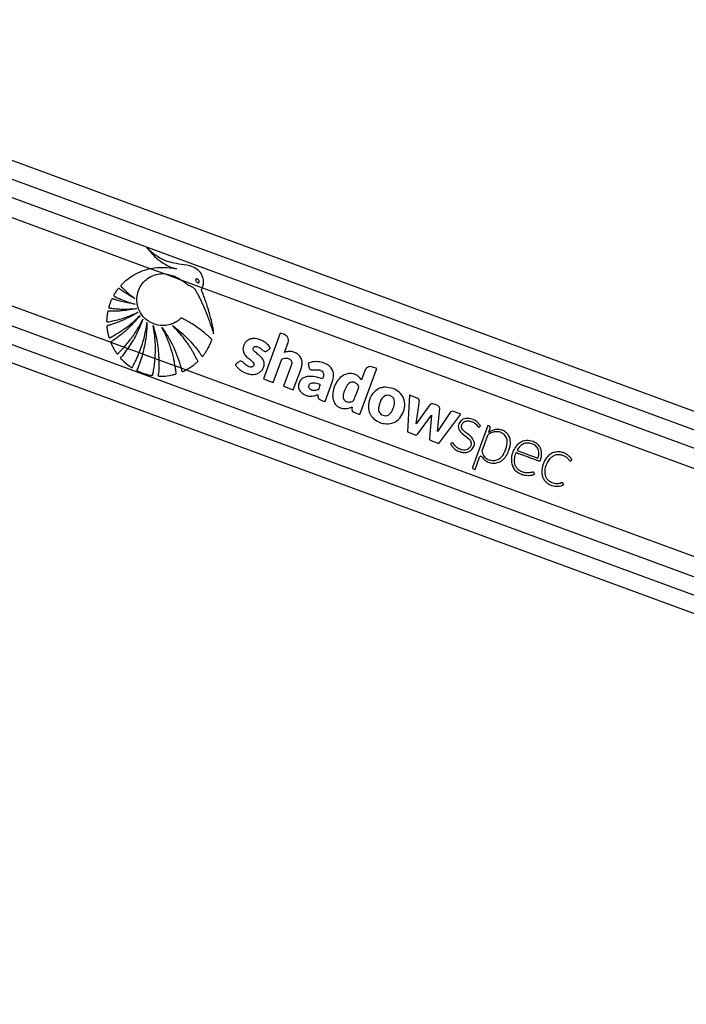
# Model space of a CAD drawing. Header units: millimetres. Extents: x 2436 to 18395, y 146 to 15846.
# Tile 14 of 45: x 3675 to 4068, y 6659 to 7240. Entities that reach past the tile are written whole.
import ezdxf

# ---------------------------------------------------------------- set-up
doc = ezdxf.new("R2010")
doc.units = ezdxf.units.MM
doc.header["$LTSCALE"] = 2

msp = doc.modelspace()

# ---------------------------------------------------------------- linework, layer by layer
at = {"color": 7, "linetype": 'Continuous', "lineweight": 25}
for p, q in [((4899.9, 6704.87), (3444.06, 7240.25)), ((3412.07, 7132.68), (4699.41, 6659.27)), ((3752.12, 7093.31), (3760.03, 7090.4)), ((3760.03, 7090.4), (3769.88, 7086.78)), ((3769.88, 7086.78), (3782.57, 7082.11)), ((3782.57, 7082.11), (4592.57, 6784.24)), ((3828.49, 7055.32), (3818.53, 7028.26)), ((3830.97, 7054.41), (3828.49, 7055.32)), ((3728.5, 7049.97), (3736.39, 7047.07)), ((3830.88, 7043.87), (3833.08, 7049.85)), ((3736.39, 7047.07), (3738.53, 7046.28)), ((3738.53, 7046.28), (3745.34, 7043.78)), ((3745.34, 7043.78), (3747.27, 7043.07)), ((3747.27, 7043.07), (3754.66, 7040.35)), ((3754.66, 7040.35), (3756.9, 7039.53)), ((3756.9, 7039.53), (3766.45, 7036.01)), ((3766.45, 7036.01), (3769.95, 7034.73)), ((3824.35, 7026.12), (3829.45, 7040)), ((3834.9, 7036.27), (3830.35, 7023.91)), ((3844.9, 7037.58), (3845.28, 7035.37)), ((3769.95, 7034.73), (3772.91, 7033.64)), ((3772.91, 7033.64), (4575.83, 6738.37)), ((3836.17, 7021.77), (3840.72, 7034.14)), ((3875.45, 7007.32), (3885.41, 7034.39)), ((3878.37, 7033.21), (3876.34, 7027.7)), ((3885.41, 7034.39), (3882.91, 7035.31)), ((3818.53, 7028.26), (3824.35, 7026.12)), ((3854.87, 7014.89), (3859.34, 7027.05)), ((3830.35, 7023.91), (3836.17, 7021.77)), ((3904.61, 7018.69), (3903.5, 6997.01)), ((3909.27, 7016.98), (3904.61, 7018.69)), ((3908.63, 7001.86), (3910.51, 7015.37)), ((3916.69, 7012.96), (3908.63, 7001.86)), ((3921.41, 7012.53), (3918.63, 7013.55)), ((3870.88, 7011.8), (3870.78, 7010.15)), ((3871.85, 7008.65), (3875.45, 7007.32)), ((3909.6, 6995.88), (3917.59, 7006.89)), ((3917.59, 7006.89), (3916.5, 6993.34)), ((3921.28, 6997.16), (3922.51, 7010.8)), ((3928.66, 7008.45), (3921.28, 6997.16)), ((3921.92, 6990.24), (3934.98, 7007.52)), ((3934.98, 7007.52), (3930.65, 7009.11)), ((3950.95, 7000.77), (3941.87, 6976.08)), ((3951.8, 7000.46), (3950.95, 7000.77)), ((3903.5, 6997.01), (3908, 6995.35)), ((3951.44, 6996.76), (3951.46, 6996.78)), ((3951.46, 6996.78), (3952.36, 6999.25)), ((3917.2, 6991.97), (3921.92, 6990.24)), ((3950.77, 6994.92), (3947.35, 6985.62)), ((3968.13, 6985.98), (3980.49, 6981.43)), ((3943.39, 6974.84), (3946.06, 6982.1)), ((3942.25, 6975.27), (3943.39, 6974.84))]:
    msp.add_line(p, q, dxfattribs=at)
at = {"color": 8, "linetype": 'Continuous', "lineweight": 25}
for p, q in [((3447.01, 7228.26), (4888.97, 6697.99)), ((3447.35, 7217.27), (4614.52, 6788.06)), ((3447.35, 7205.38), (3752.12, 7093.31)), ((3440.82, 7155.76), (3728.5, 7049.97)), ((3433.95, 7146.4), (4589.99, 6721.27)), ((3425.02, 7138.82), (4714.23, 6664.72))]:
    msp.add_line(p, q, dxfattribs=at)
at = {"color": 7, "linetype": 'Continuous', "lineweight": 25}
for centre, radius, start, end in [((3890.61, 7013.46), 9.95, 97.11548, 100.51669), ((3918.05, 7011.97), 1.69, 69.80946, 144.02447), ((3920.83, 7010.95), 1.68, 354.84557, 69.80946), ((3889.67, 7011.86), 9.27, 205.18188, 209.93656), ((3930.07, 7007.53), 1.68, 69.80946, 146.84423), ((3952.14, 6994.42), 1.45, 121.89735, 159.80946), ((3951.47, 6999.57), 0.948, 339.80946, 69.80946), ((3956.65, 6990.43), 8.08, 62.49023, 68.80439), ((3946.83, 6981.82), 0.821, 33.86502, 159.80946), ((3942.46, 6975.86), 0.632, 159.80946, 249.80946)]:
    msp.add_arc(centre, radius, start, end, dxfattribs=at)
for points, knots in [([(3749.5, 7105.92), (3751.06, 7104.08), (3754.17, 7100.4), (3759.05, 7096.66), (3762.91, 7094.65), (3765.03, 7093.86), (3766.28, 7093.47), (3766.92, 7093.33), (3767.24, 7093.26)], [0, 0, 0, 0, 0.325668, 0.650323, 0.822897, 0.911046, 0.955442, 1, 1, 1, 1]), ([(3782.57, 7082.11), (3782.63, 7082.28), (3782.73, 7082.54), (3782.81, 7082.81), (3782.83, 7082.91), (3782.84, 7082.92), (3782.84, 7082.95), (3782.88, 7083.07), (3783, 7083.54), (3783.26, 7085.02), (3783.14, 7087.54), (3781.93, 7090.49), (3779.64, 7093.02), (3775.67, 7095.09), (3770.23, 7095.79), (3764.55, 7096.74), (3759.41, 7098.38), (3755.53, 7100.75), (3752.2, 7103.28), (3750.4, 7105.03), (3749.5, 7105.92)], [0, 0, 0, 0, 0.01221, 0.018314, 0.018695, 0.018791, 0.019172, 0.020698, 0.026802, 0.051257, 0.120512, 0.189679, 0.258228, 0.342281, 0.479756, 0.617657, 0.723825, 0.834038, 0.916614, 1, 1, 1, 1]), ([(3767.24, 7093.26), (3764.75, 7093.59), (3759.71, 7094.25), (3754.67, 7093.62), (3752.12, 7093.31)], [0, 0, 0, 0, 0.4938, 1, 1, 1, 1]), ([(3752.12, 7093.31), (3750.35, 7092.86), (3746.79, 7091.96), (3742.02, 7089.61), (3738.57, 7087.24), (3736.66, 7085.59), (3735.87, 7084.85), (3735.47, 7084.46), (3735.06, 7084.02), (3734.66, 7083.69), (3734.43, 7083.37), (3734.39, 7083.16), (3734.45, 7082.93), (3734.66, 7082.67), (3734.94, 7082.4), (3735.22, 7082.16), (3735.77, 7081.65), (3736.6, 7080.82), (3738.18, 7079.38), (3740.2, 7077.63), (3741.9, 7076.33), (3742.75, 7075.67)], [0, 0, 0, 0, 0.170073, 0.342458, 0.493965, 0.560669, 0.578149, 0.595632, 0.613121, 0.63394, 0.644245, 0.648933, 0.65374, 0.665826, 0.679587, 0.690335, 0.699835, 0.749875, 0.799914, 0.899957, 1, 1, 1, 1]), ([(3787.97, 7050.86), (3788.03, 7050.99), (3788.12, 7051.17), (3788.14, 7051.44), (3788.06, 7051.62), (3787.84, 7051.87), (3787.33, 7052.31), (3786.47, 7053.14), (3785.13, 7054.32), (3783.02, 7056.11), (3780.12, 7058.33), (3777.05, 7060.41), (3774.55, 7061.9), (3772.99, 7062.81), (3771.66, 7063.46), (3770.83, 7064.1), (3770, 7064.18), (3769.63, 7063.91), (3768.96, 7063.31), (3767.66, 7062.21), (3766.14, 7061.4), (3765.02, 7060.92), (3764.59, 7060.76), (3763.83, 7060.48), (3762.59, 7060.13), (3759.48, 7059.6), (3754.78, 7060.03), (3749.54, 7062.76), (3745.8, 7067.05), (3744.01, 7071.75), (3743.78, 7076.19), (3744.54, 7080.04), (3746.33, 7083.76), (3749.23, 7086.99), (3753.05, 7089.34), (3756.8, 7090.42), (3759.16, 7090.4), (3760.03, 7090.4)], [0, 0, 0, 0, 0.005234, 0.007066, 0.009546, 0.012124, 0.018947, 0.033854, 0.055123, 0.082783, 0.133467, 0.186075, 0.215661, 0.237974, 0.251102, 0.26888, 0.274399, 0.27951, 0.284514, 0.306985, 0.340224, 0.345651, 0.351077, 0.356504, 0.374943, 0.396981, 0.469731, 0.539544, 0.604097, 0.669998, 0.715984, 0.761914, 0.809541, 0.862627, 0.915554, 0.968749, 1, 1, 1, 1]), ([(3760.03, 7090.4), (3762.1, 7090.03), (3765.61, 7089.42), (3768.63, 7087.54), (3769.88, 7086.78)], [0, 0, 0, 0, 0.5888189, 1, 1, 1, 1]), ([(3769.88, 7086.78), (3770.43, 7086.39), (3771.18, 7085.87), (3772.09, 7085.17), (3772.66, 7084.75), (3773.24, 7084.35), (3774.33, 7083.65), (3775.94, 7082.99), (3777.83, 7081.91), (3778.7, 7080.23), (3779.42, 7079.03), (3779.85, 7078.21), (3780.05, 7077.84), (3780.13, 7077.68), (3780.17, 7077.61), (3780.18, 7077.58), (3780.19, 7077.57), (3780.19, 7077.56), (3780.2, 7077.56), (3782.15, 7073.77), (3784.03, 7069.32), (3785.9, 7064.28), (3786.47, 7062.71), (3787.02, 7061.13), (3787.56, 7059.55), (3788.09, 7057.96), (3788.62, 7056.38), (3788.96, 7055.33), (3789.13, 7054.81)], [0, 0, 0, 0, 0.052346, 0.0707685, 0.0890344, 0.1072433, 0.1255178, 0.1890436, 0.2432128, 0.2888753, 0.3325226, 0.35213, 0.3607571, 0.3645529, 0.366223, 0.3669579, 0.3672812, 0.3674235, 0.3674861, 0.3675353, 0.6977348, 0.7410707, 0.784395, 0.8276945, 0.8709548, 0.9141602, 0.9572944, 1, 1, 1, 1]), ([(3778.75, 7087.18), (3778.71, 7087.13), (3778.62, 7087.04), (3778.55, 7086.84), (3778.55, 7086.56), (3778.69, 7086.1), (3779.07, 7085.57), (3779.53, 7085.17), (3779.94, 7085.02), (3780.17, 7084.99), (3780.37, 7085.04), (3780.45, 7085.11), (3780.49, 7085.14)], [0, 0, 0, 0, 0.0544096, 0.1088323, 0.1829811, 0.3048204, 0.5225559, 0.7536131, 0.8287473, 0.9044749, 0.9590271, 1, 1, 1, 1]), ([(3780.49, 7085.14), (3780.54, 7085.18), (3780.62, 7085.27), (3780.69, 7085.47), (3780.7, 7085.75), (3780.55, 7086.2), (3780.18, 7086.74), (3779.72, 7087.13), (3779.32, 7087.3), (3779.08, 7087.32), (3778.88, 7087.28), (3778.79, 7087.21), (3778.75, 7087.18)], [0, 0, 0, 0, 0.0540592, 0.1081372, 0.1814911, 0.3019799, 0.5184656, 0.7488258, 0.8245588, 0.9008777, 0.955237, 1, 1, 1, 1]), ([(3742.75, 7075.67), (3741.9, 7076.14), (3740.2, 7077.07), (3738.08, 7078.38), (3736.39, 7079.5), (3735.3, 7080.25), (3734.52, 7080.82), (3733.94, 7081.22), (3733.57, 7081.57), (3733.26, 7081.68), (3733.14, 7081.69), (3733.02, 7081.65), (3732.76, 7081.45), (3732.41, 7081), (3731.8, 7080.17), (3731.25, 7079.27), (3730.73, 7078.44), (3730.45, 7077.99), (3730.29, 7077.68), (3730.25, 7077.5), (3730.28, 7077.34), (3730.38, 7077.21), (3730.63, 7077.03), (3731.31, 7076.71), (3732.7, 7076), (3735.25, 7074.95), (3738.75, 7073.58), (3741.52, 7072.76), (3742.94, 7072.33)], [0, 0, 0, 0, 0.09576, 0.19152, 0.246759, 0.296659, 0.322491, 0.341821, 0.367138, 0.370982, 0.37465, 0.378607, 0.383429, 0.406829, 0.434289, 0.485454, 0.510376, 0.53143, 0.538666, 0.544529, 0.549036, 0.554037, 0.560031, 0.580165, 0.628108, 0.713988, 0.853414, 1, 1, 1, 1]), ([(3789.13, 7054.81), (3789.15, 7055.51), (3789.17, 7056.48), (3788.9, 7057.8), (3788.7, 7058.86), (3788.38, 7060.38), (3787.96, 7062.23), (3787.29, 7064.88), (3786.36, 7068.24), (3785.2, 7071.97), (3784.02, 7075.44), (3783.11, 7077.92), (3782.52, 7079.48), (3782.23, 7080.14), (3782.11, 7080.44), (3782.08, 7080.59), (3782.03, 7080.69), (3782, 7080.74), (3781.98, 7080.83), (3782.03, 7080.95), (3782.13, 7081.12), (3782.35, 7081.49), (3782.48, 7081.84), (3782.57, 7082.11)], [0, 0, 0, 0, 0.073127, 0.101915, 0.141793, 0.187064, 0.264692, 0.342321, 0.473995, 0.632265, 0.753153, 0.860231, 0.909873, 0.928648, 0.93682, 0.943166, 0.945245, 0.947608, 0.949621, 0.95472, 0.961087, 0.970084, 1, 1, 1, 1]), ([(3742.94, 7072.33), (3741.4, 7072.58), (3738.62, 7073.03), (3735.12, 7073.87), (3732.73, 7074.54), (3731.17, 7075.03), (3730.25, 7075.33), (3729.66, 7075.59), (3729.35, 7075.59), (3729.2, 7075.49), (3729.11, 7075.41), (3728.97, 7075.17), (3728.7, 7074.65), (3728.37, 7073.86), (3728.07, 7072.97), (3727.78, 7072.11), (3727.53, 7071.38), (3727.37, 7070.86), (3727.33, 7070.61), (3727.34, 7070.49), (3727.37, 7070.39), (3727.46, 7070.26), (3727.67, 7070.15), (3727.98, 7070.11), (3728.75, 7070.03), (3729.97, 7069.86), (3731.76, 7069.7), (3733.68, 7069.57), (3737.68, 7069.41), (3741.01, 7069.61), (3743.67, 7069.77)], [0, 0, 0, 0, 0.130262, 0.233617, 0.299768, 0.336789, 0.369447, 0.380584, 0.390293, 0.392933, 0.395825, 0.399941, 0.415813, 0.444971, 0.471103, 0.493456, 0.520924, 0.53476, 0.538753, 0.542051, 0.544892, 0.547529, 0.554863, 0.563496, 0.573591, 0.618893, 0.666575, 0.72277, 0.779183, 1, 1, 1, 1]), ([(3743.67, 7069.77), (3741.93, 7069.43), (3738.81, 7068.83), (3734.74, 7068.42), (3731.89, 7068.25), (3730.04, 7068.2), (3728.86, 7068.21), (3728.02, 7068.2), (3727.46, 7068.24), (3727.08, 7068.26), (3726.9, 7068.21), (3726.82, 7068.17), (3726.73, 7068.09), (3726.66, 7067.94), (3726.61, 7067.64), (3726.53, 7067.21), (3726.41, 7066.49), (3726.26, 7065.28), (3726.11, 7063.91), (3726.05, 7062.81), (3726.07, 7062.31), (3726.12, 7062.12), (3726.23, 7061.99), (3726.4, 7061.91), (3726.62, 7061.91), (3726.87, 7061.95), (3727.07, 7061.99), (3727.2, 7062.02), (3727.25, 7062.03), (3727.27, 7062.04), (3727.28, 7062.04), (3727.29, 7062.04), (3727.29, 7062.04), (3727.29, 7062.04), (3727.29, 7062.04), (3730.16, 7062.57), (3736.09, 7063.99), (3741.69, 7066.38), (3744.6, 7067.63)], [0, 0, 0, 0, 0.124268, 0.224134, 0.287391, 0.32581, 0.354668, 0.370117, 0.385225, 0.394173, 0.396313, 0.398354, 0.400352, 0.404874, 0.409569, 0.422064, 0.435864, 0.460943, 0.507806, 0.532673, 0.538552, 0.542987, 0.546573, 0.550039, 0.555782, 0.562197, 0.56788, 0.570235, 0.571223, 0.571646, 0.57183, 0.571911, 0.571946, 0.571962, 0.571969, 0.571974, 0.777422, 1, 1, 1, 1]), ([(3744.6, 7067.63), (3743.04, 7066.71), (3740.07, 7064.95), (3736.11, 7063.08), (3733.05, 7061.82), (3731.04, 7061.08), (3729.52, 7060.56), (3728.44, 7060.22), (3727.51, 7059.92), (3726.85, 7059.8), (3726.45, 7059.63), (3726.32, 7059.54), (3726.25, 7059.46), (3726.2, 7059.33), (3726.19, 7059.09), (3726.23, 7058.63), (3726.33, 7057.9), (3726.45, 7056.95), (3726.71, 7055.56), (3726.98, 7054.29), (3727.25, 7053.31), (3727.33, 7052.96), (3727.4, 7052.79), (3727.48, 7052.68), (3727.58, 7052.6), (3727.7, 7052.57), (3727.97, 7052.59), (3728.24, 7052.74), (3728.49, 7052.89), (3728.59, 7052.96), (3728.63, 7052.98), (3728.65, 7052.99), (3728.65, 7052.99), (3728.66, 7052.99), (3728.66, 7052.99), (3728.66, 7052.99), (3728.66, 7052.99), (3730.63, 7054.03), (3734.6, 7056.38), (3740.4, 7060.55), (3743.98, 7063.93), (3745.83, 7065.67)], [0, 0, 0, 0, 0.108949, 0.208094, 0.263111, 0.308423, 0.336747, 0.360079, 0.37671, 0.395394, 0.400258, 0.402679, 0.404737, 0.406695, 0.410739, 0.419483, 0.434414, 0.454793, 0.477277, 0.51983, 0.532788, 0.53826, 0.541373, 0.544322, 0.546268, 0.548762, 0.551547, 0.562359, 0.567025, 0.568834, 0.569564, 0.56987, 0.570002, 0.570059, 0.570085, 0.570096, 0.5701, 0.570104, 0.704082, 0.847381, 1, 1, 1, 1]), ([(3745.83, 7065.67), (3743.04, 7062.5), (3739.02, 7057.93), (3733.63, 7053.62), (3731.28, 7051.94), (3730.26, 7051.23), (3729.72, 7050.88), (3729.2, 7050.49), (3728.7, 7050.29), (3728.54, 7050.03), (3728.5, 7049.97)], [0, 0, 0, 0, 0.538402, 0.775481, 0.879894, 0.907254, 0.934619, 0.96199, 0.990558, 1, 1, 1, 1]), ([(3736.39, 7047.07), (3737.68, 7048.58), (3740.46, 7051.86), (3744.21, 7057.37), (3746.35, 7061.52), (3747.43, 7063.61)], [0, 0, 0, 0, 0.298724, 0.645928, 1, 1, 1, 1]), ([(3747.43, 7063.61), (3746.25, 7060.57), (3743.88, 7054.48), (3740.32, 7049.01), (3738.53, 7046.28)], [0, 0, 0, 0, 0.500097, 1, 1, 1, 1]), ([(3745.34, 7043.78), (3746.35, 7046.58), (3748.44, 7052.36), (3749.37, 7058.42), (3749.85, 7061.54)], [0, 0, 0, 0, 0.486054, 1, 1, 1, 1]), ([(3749.85, 7061.54), (3749.73, 7058.42), (3749.48, 7052.18), (3748.01, 7046.1), (3747.27, 7043.07)], [0, 0, 0, 0, 0.500115, 1, 1, 1, 1]), ([(3753.47, 7059.76), (3754.41, 7056.45), (3756.29, 7049.83), (3756.69, 7042.96), (3756.9, 7039.53)], [0, 0, 0, 0, 0.500143, 1, 1, 1, 1]), ([(3754.66, 7040.35), (3754.79, 7043.5), (3755.07, 7050.01), (3754.02, 7056.44), (3753.47, 7059.76)], [0, 0, 0, 0, 0.484372, 1, 1, 1, 1]), ([(3764.9, 7059.77), (3766.37, 7058.65), (3769.31, 7056.41), (3773.15, 7052.86), (3776.07, 7049.76), (3778.19, 7047.25), (3779.55, 7045.53), (3780.65, 7044.03), (3781.43, 7042.97), (3781.94, 7042.14), (3782.21, 7041.75), (3782.38, 7041.65), (3782.5, 7041.62), (3782.68, 7041.65), (3782.85, 7041.78), (3783.04, 7042.01), (3783.34, 7042.45), (3783.78, 7042.99), (3784.53, 7044.06), (3785.58, 7045.72), (3786.88, 7048.1), (3787.61, 7049.94), (3787.97, 7050.86)], [0, 0, 0, 0, 0.152817, 0.305598, 0.431743, 0.504493, 0.577242, 0.613253, 0.658131, 0.685771, 0.69446, 0.697026, 0.701153, 0.704888, 0.711447, 0.718643, 0.72912, 0.755836, 0.775879, 0.836896, 0.918475, 1, 1, 1, 1]), ([(3772.91, 7033.64), (3773.01, 7033.69), (3773.22, 7033.8), (3773.73, 7034.07), (3774.52, 7034.53), (3775.86, 7035.37), (3777.03, 7036.2), (3777.97, 7036.94), (3778.45, 7037.33), (3778.95, 7037.78), (3779.44, 7038.11), (3779.76, 7038.47), (3779.81, 7038.74), (3779.71, 7039.19), (3779.26, 7039.9), (3778.81, 7040.84), (3778.35, 7041.74), (3777.87, 7042.63), (3777.21, 7043.84), (3776.34, 7045.34), (3775.22, 7047.17), (3773.53, 7049.71), (3771.19, 7052.88), (3768.18, 7056.45), (3765.99, 7058.66), (3764.9, 7059.77)], [0, 0, 0, 0, 0.010051, 0.020105, 0.050774, 0.089324, 0.157166, 0.174936, 0.192705, 0.210473, 0.233655, 0.244501, 0.250006, 0.256838, 0.28421, 0.321665, 0.347099, 0.372534, 0.40917, 0.466077, 0.522983, 0.595504, 0.73035, 0.865131, 1, 1, 1, 1]), ([(3758.67, 7058.63), (3761.11, 7054.91), (3766, 7047.48), (3768.63, 7038.98), (3769.95, 7034.73)], [0, 0, 0, 0, 0.5000011, 1, 1, 1, 1]), ([(3766.45, 7036.01), (3766.36, 7036.54), (3766.12, 7037.98), (3765.6, 7040.47), (3764.93, 7043.13), (3764.09, 7046), (3763.1, 7048.94), (3761.79, 7052.25), (3760.33, 7055.49), (3759.22, 7057.58), (3758.67, 7058.63)], [0, 0, 0, 0, 0.066518, 0.182621, 0.31695, 0.408689, 0.556518, 0.704341, 0.852167, 1, 1, 1, 1]), ([(3833.08, 7049.85), (3833.19, 7050.37), (3833.43, 7051.39), (3832.94, 7052.81), (3832.09, 7053.87), (3831.34, 7054.23), (3830.97, 7054.41)], [0, 0, 0, 0, 0.283705, 0.557917, 0.775026, 1, 1, 1, 1]), ([(3728.5, 7049.97), (3728.49, 7049.92), (3728.46, 7049.81), (3728.55, 7049.42), (3729.23, 7048.17), (3730.01, 7046.43), (3731.04, 7044.75), (3731.62, 7043.88), (3731.91, 7043.38), (3732.12, 7043.18), (3732.26, 7043.1), (3732.4, 7043.08), (3732.56, 7043.12), (3732.78, 7043.26), (3732.98, 7043.46), (3733.14, 7043.65), (3733.22, 7043.74), (3733.26, 7043.78), (3733.29, 7043.8), (3733.3, 7043.81), (3733.31, 7043.83), (3733.34, 7043.86), (3733.47, 7043.99), (3733.98, 7044.5), (3735, 7045.54), (3735.88, 7046.51), (3736.39, 7047.07)], [0, 0, 0, 0, 0.0109223, 0.0247483, 0.0848059, 0.3224912, 0.4413695, 0.5151888, 0.5521823, 0.5651634, 0.5782709, 0.5872122, 0.5961191, 0.6128667, 0.6433975, 0.6585586, 0.6661387, 0.6699288, 0.6718238, 0.6727714, 0.6732451, 0.6751401, 0.68272, 0.7130399, 0.8343283, 1, 1, 1, 1]), ([(3805.35, 7038.77), (3804.99, 7038.72), (3804.28, 7038.61), (3803.5, 7037.88), (3802.84, 7037.41), (3802.33, 7037.09), (3802.1, 7036.89), (3802.03, 7036.74), (3802.02, 7036.68), (3802.04, 7036.56), (3802.3, 7036.22), (3802.73, 7035.52), (3803.63, 7034.55), (3804.76, 7033.58), (3806.21, 7032.61), (3807.87, 7031.78), (3809.77, 7031.16), (3811.74, 7030.87), (3813.65, 7030.99), (3815.42, 7031.54), (3816.88, 7032.56), (3818.04, 7033.89), (3818.77, 7035.35), (3819.08, 7036.77), (3819.04, 7038.07), (3818.7, 7039.11), (3817.91, 7040.51), (3816.68, 7041.74), (3815.17, 7042.94), (3814.04, 7043.75), (3813.12, 7044.53), (3812.52, 7045.33), (3812.4, 7046.14), (3812.62, 7046.74), (3813.04, 7047.22), (3813.75, 7047.51), (3814.68, 7047.45), (3815.87, 7047.07), (3817.25, 7046.16), (3818.18, 7045.04), (3819.11, 7044.55), (3819.58, 7044.44), (3820.08, 7044.49), (3820.37, 7044.68), (3820.52, 7044.78)], [0, 0, 0, 0, 0.022693, 0.043769, 0.065125, 0.074105, 0.081704, 0.083311, 0.084608, 0.085809, 0.090371, 0.111465, 0.137648, 0.172538, 0.205482, 0.247029, 0.288953, 0.330457, 0.37138, 0.40852, 0.444978, 0.482039, 0.518824, 0.545977, 0.572992, 0.599285, 0.61411, 0.673633, 0.706936, 0.735471, 0.76055, 0.783467, 0.796125, 0.809873, 0.822722, 0.834848, 0.856612, 0.879671, 0.913137, 0.958833, 0.969242, 0.978982, 0.988773, 1, 1, 1, 1]), ([(3820.52, 7044.78), (3820.64, 7044.87), (3820.9, 7045.06), (3821.34, 7045.4), (3821.74, 7045.7), (3822.07, 7045.95), (3822.27, 7046.11), (3822.43, 7046.2), (3822.53, 7046.27), (3822.58, 7046.32), (3822.58, 7046.38), (3822.56, 7046.45), (3822.5, 7046.59), (3822.4, 7046.76), (3822.29, 7046.92), (3822.23, 7047.02), (3822.2, 7047.06), (3822.2, 7047.07), (3822.19, 7047.07), (3822.19, 7047.08), (3822.19, 7047.08), (3822.19, 7047.08), (3822.19, 7047.08), (3821.97, 7047.45), (3821.46, 7048.16), (3820.55, 7049.1), (3819.54, 7049.91), (3817.38, 7051.26), (3814.48, 7052.21), (3811.09, 7052.02), (3808.94, 7051.02), (3807.49, 7049.49), (3806.66, 7047.81), (3806.35, 7045.98), (3806.62, 7043.93), (3807.59, 7042.24), (3808.85, 7041.07), (3809.99, 7040.16), (3811.13, 7039.29), (3812.18, 7038.41), (3812.82, 7037.63), (3812.99, 7036.92), (3812.92, 7036.42), (3812.69, 7035.98), (3812.35, 7035.64), (3811.93, 7035.41), (3811.38, 7035.27), (3810.47, 7035.3), (3809.27, 7035.7), (3808, 7036.59), (3807.11, 7037.6), (3806.31, 7038.51), (3805.67, 7038.68), (3805.35, 7038.77)], [0, 0, 0, 0, 0.009933, 0.021428, 0.036586, 0.043256, 0.048496, 0.053293, 0.055328, 0.056685, 0.057709, 0.059012, 0.061578, 0.067091, 0.072433, 0.074295, 0.074963, 0.075223, 0.075331, 0.075377, 0.075396, 0.075405, 0.075409, 0.075412, 0.103996, 0.132573, 0.161198, 0.189781, 0.300288, 0.355354, 0.410313, 0.451904, 0.492398, 0.532427, 0.572388, 0.627017, 0.65651, 0.68584, 0.722817, 0.751197, 0.776739, 0.787339, 0.798404, 0.80906, 0.819367, 0.829737, 0.840332, 0.856561, 0.889067, 0.921966, 0.957477, 0.97857, 1, 1, 1, 1]), ([(3738.53, 7046.28), (3737.92, 7045.46), (3736.69, 7043.81), (3735.4, 7041.93), (3734.36, 7041.02), (3734.26, 7040.67), (3734.28, 7040.5), (3734.42, 7040.25), (3734.7, 7039.98), (3735.39, 7039.35), (3736.81, 7037.87), (3738.53, 7036.51), (3739.97, 7035.5), (3740.44, 7035.14), (3740.75, 7035), (3740.92, 7034.98), (3741.05, 7035.02), (3741.22, 7035.15), (3741.34, 7035.36), (3741.43, 7035.53), (3741.47, 7035.6), (3741.47, 7035.61), (3741.48, 7035.62), (3741.48, 7035.62), (3741.49, 7035.64), (3741.53, 7035.72), (3741.7, 7036.03), (3742.37, 7037.26), (3743.7, 7039.87), (3744.73, 7042.32), (3745.34, 7043.78)], [0, 0, 0, 0, 0.119019, 0.238038, 0.26779, 0.273408, 0.279067, 0.287243, 0.305657, 0.323883, 0.396823, 0.542895, 0.577381, 0.601874, 0.611226, 0.616227, 0.621263, 0.626956, 0.640628, 0.648417, 0.649391, 0.649878, 0.650121, 0.650243, 0.65073, 0.652677, 0.660466, 0.691624, 0.816288, 1, 1, 1, 1]), ([(3747.27, 7043.07), (3746.83, 7041.54), (3746.16, 7039.26), (3745, 7036.31), (3744.44, 7034.63), (3743.9, 7033.72), (3743.87, 7033.43), (3743.9, 7033.31), (3743.99, 7033.18), (3744.2, 7033.03), (3744.54, 7032.9), (3745.33, 7032.55), (3747.05, 7031.81), (3749.24, 7031.1), (3751.2, 7030.66), (3752.14, 7030.43), (3752.61, 7030.37), (3752.87, 7030.35), (3753.05, 7030.43), (3753.18, 7030.56), (3753.29, 7030.81), (3753.34, 7031.11), (3753.38, 7031.34), (3753.39, 7031.44), (3753.4, 7031.48), (3753.42, 7031.57), (3753.5, 7031.95), (3753.8, 7033.46), (3754.28, 7036.32), (3754.52, 7038.92), (3754.66, 7040.35)], [0, 0, 0, 0, 0.1576306, 0.236406, 0.3151814, 0.334872, 0.3397051, 0.3435819, 0.3474464, 0.3547244, 0.3691215, 0.3834216, 0.4406178, 0.5551305, 0.612319, 0.6409139, 0.6505501, 0.6602592, 0.6652612, 0.670267, 0.6776965, 0.6924198, 0.6997265, 0.7015533, 0.7020099, 0.7038366, 0.7111432, 0.7403705, 0.85732, 1, 1, 1, 1]), ([(3840.72, 7034.14), (3840.94, 7034.85), (3841.38, 7036.28), (3841.44, 7038.56), (3840.8, 7040.76), (3839.41, 7042.59), (3837.47, 7043.8), (3835.31, 7044.45), (3833.02, 7044.58), (3831.59, 7044.1), (3830.88, 7043.87)], [0, 0, 0, 0, 0.124448, 0.250146, 0.374778, 0.499816, 0.624786, 0.750232, 0.874855, 1, 1, 1, 1]), ([(3756.9, 7039.53), (3756.9, 7038.27), (3756.9, 7035.75), (3756.82, 7032.92), (3756.55, 7031.21), (3756.49, 7030.66), (3756.5, 7030.36), (3756.54, 7030.18), (3756.62, 7030.06), (3756.75, 7029.97), (3756.98, 7029.91), (3757.28, 7029.91), (3757.98, 7029.93), (3760.44, 7029.91), (3763.09, 7030.26), (3765.42, 7030.8), (3766.12, 7030.96), (3766.62, 7031.05), (3766.91, 7031.25), (3767.01, 7031.42), (3767.06, 7031.76), (3766.99, 7032.27), (3766.77, 7033.62), (3766.64, 7034.88), (3766.47, 7035.9), (3766.45, 7036.01)], [0, 0, 0, 0, 0.1522773, 0.3045561, 0.3416433, 0.3619247, 0.3716858, 0.3783187, 0.3836842, 0.3890515, 0.3971512, 0.4113779, 0.425499, 0.4819965, 0.7087951, 0.746301, 0.7713039, 0.7964199, 0.8069703, 0.8131877, 0.8194005, 0.8473279, 0.8750706, 0.9860299, 1, 1, 1, 1]), ([(3829.45, 7040), (3830.02, 7040.19), (3831.06, 7040.54), (3832.54, 7040.53), (3833.73, 7040.19), (3834.55, 7039.64), (3835.04, 7038.88), (3835.27, 7038.04), (3835.16, 7037.12), (3834.98, 7036.54), (3834.9, 7036.27)], [0, 0, 0, 0, 0.20075, 0.371353, 0.491267, 0.615204, 0.694596, 0.793687, 0.904539, 1, 1, 1, 1]), ([(3859.34, 7027.05), (3859.6, 7027.95), (3860.12, 7029.76), (3859.78, 7032.62), (3858.4, 7035.14), (3855.89, 7037.15), (3852.51, 7038.35), (3848.6, 7038.65), (3846.11, 7037.93), (3844.9, 7037.58)], [0, 0, 0, 0, 0.122899, 0.245993, 0.3688, 0.492261, 0.661688, 0.834247, 1, 1, 1, 1]), ([(3769.95, 7034.73), (3770.05, 7034.11), (3770.16, 7033.45), (3770.47, 7032.81), (3770.57, 7032.71), (3770.7, 7032.65), (3770.94, 7032.65), (3771.72, 7032.92), (3772.37, 7033.31), (3772.91, 7033.64)], [0, 0, 0, 0, 0.391326, 0.424652, 0.451488, 0.47848, 0.512037, 0.601834, 1, 1, 1, 1]), ([(3853.39, 7028.35), (3851.92, 7028.77), (3848.99, 7029.62), (3845.09, 7029.93), (3842.1, 7029.09), (3840.25, 7027.59), (3839.29, 7025.43), (3839.17, 7023.34), (3839.73, 7021.6), (3841.03, 7019.98), (3843.15, 7018.61), (3845.96, 7018), (3848.5, 7018.22), (3850, 7018.74), (3850.67, 7018.98)], [0, 0, 0, 0, 0.143245, 0.2863, 0.358562, 0.42973, 0.501653, 0.57333, 0.62118, 0.668883, 0.765222, 0.851094, 0.934425, 1, 1, 1, 1]), ([(3845.28, 7035.37), (3845.33, 7035.18), (3845.42, 7034.79), (3845.77, 7034.28), (3846.23, 7033.9), (3847.34, 7033.4), (3849.18, 7033.8), (3851.18, 7033.72), (3852.71, 7033.19), (3853.6, 7032.46), (3854.03, 7031.48), (3854.1, 7030.07), (3853.68, 7029.05), (3853.39, 7028.35)], [0, 0, 0, 0, 0.043693, 0.087035, 0.130805, 0.173871, 0.347703, 0.520641, 0.609431, 0.697904, 0.762047, 0.837472, 1, 1, 1, 1]), ([(3876.34, 7027.7), (3875.88, 7028.33), (3875.01, 7029.54), (3873.18, 7030.76), (3870.93, 7031.49), (3868.27, 7031.45), (3865.09, 7030.34), (3862.29, 7027.73), (3860.34, 7024.03), (3859.4, 7020.32), (3859.27, 7016.85), (3860.32, 7014.04), (3862.2, 7011.95), (3864.81, 7010.79), (3867.89, 7010.56), (3869.89, 7011.39), (3870.88, 7011.8)], [0, 0, 0, 0, 0.055174, 0.104924, 0.152121, 0.22113, 0.288785, 0.386404, 0.484076, 0.581734, 0.655206, 0.726559, 0.788721, 0.848695, 0.925084, 1, 1, 1, 1]), ([(3882.91, 7035.31), (3882.4, 7035.43), (3881.38, 7035.66), (3879.97, 7035.17), (3878.91, 7034.33), (3878.55, 7033.59), (3878.37, 7033.21)], [0, 0, 0, 0, 0.283705, 0.557917, 0.775026, 1, 1, 1, 1]), ([(3852.12, 7024.89), (3851.11, 7025.22), (3849.7, 7025.69), (3847.82, 7025.85), (3846.77, 7025.74), (3846, 7025.38), (3845.55, 7024.9), (3845.26, 7024.3), (3845.14, 7023.66), (3845.25, 7023.04), (3845.74, 7022.39), (3846.71, 7021.88), (3848.02, 7021.48), (3848.98, 7021.57), (3849.46, 7021.62)], [0, 0, 0, 0, 0.235346, 0.328382, 0.417623, 0.466597, 0.514368, 0.562572, 0.611927, 0.656748, 0.699407, 0.787981, 0.894127, 1, 1, 1, 1]), ([(3849.46, 7021.62), (3849.84, 7021.71), (3850.34, 7021.83), (3850.91, 7022.07), (3851.39, 7022.49), (3851.6, 7023.56), (3851.93, 7024.42), (3852.12, 7024.89)], [0, 0, 0, 0, 0.256542, 0.334859, 0.397753, 0.663702, 1, 1, 1, 1]), ([(3874.87, 7023.7), (3874.7, 7024.06), (3874.34, 7024.76), (3873.47, 7025.59), (3872.43, 7026.16), (3871.14, 7026.47), (3869.69, 7026.19), (3867.95, 7024.84), (3866.81, 7022.78), (3866.04, 7020.53), (3865.65, 7018.87), (3865.54, 7017.34), (3865.89, 7016.5), (3866.06, 7016.08)], [0, 0, 0, 0, 0.06701, 0.13381, 0.20062, 0.267957, 0.355127, 0.441557, 0.633595, 0.746498, 0.846357, 0.924443, 1, 1, 1, 1]), ([(3850.67, 7018.98), (3850.66, 7018.64), (3850.64, 7017.89), (3850.77, 7016.87), (3851.43, 7016.22), (3852.16, 7015.88), (3853.34, 7015.45), (3854.25, 7015.12), (3854.87, 7014.89)], [0, 0, 0, 0, 0.153808, 0.342505, 0.433346, 0.55862, 0.702766, 1, 1, 1, 1]), ([(3866.06, 7016.08), (3866.29, 7015.81), (3866.75, 7015.25), (3867.79, 7014.81), (3868.86, 7014.61), (3869.89, 7014.67), (3870.8, 7014.89), (3871.77, 7015.25), (3872.22, 7016.48), (3873.24, 7019.24), (3874.15, 7021.74), (3874.87, 7023.7)], [0, 0, 0, 0, 0.069768, 0.142093, 0.215677, 0.285558, 0.344021, 0.404727, 0.476993, 0.588013, 1, 1, 1, 1]), ([(3886.67, 7022.58), (3885.36, 7021.69), (3882.67, 7019.89), (3880.8, 7015.67), (3880.15, 7011.52), (3880.91, 7009.1), (3881.28, 7007.92)], [0, 0, 0, 0, 0.274692, 0.559989, 0.783639, 1, 1, 1, 1]), ([(3890.52, 7018.41), (3889.81, 7017.94), (3888.35, 7016.98), (3887.38, 7014.66), (3886.75, 7012.74), (3886.44, 7011.17), (3886.43, 7009.81), (3886.85, 7008.48), (3887.82, 7007.44), (3888.66, 7007.06), (3889.09, 7006.87)], [0, 0, 0, 0, 0.177898, 0.366935, 0.516404, 0.611742, 0.706498, 0.804316, 0.9008, 1, 1, 1, 1]), ([(3888.79, 7023.24), (3888.38, 7023.15), (3887.66, 7022.99), (3886.97, 7022.71), (3886.67, 7022.58)], [0, 0, 0, 0, 0.561208, 1, 1, 1, 1]), ([(3889.09, 7006.87), (3889.6, 7006.72), (3890.64, 7006.44), (3891.98, 7006.77), (3892.82, 7007.37), (3893.35, 7007.9), (3893.8, 7008.51), (3894.75, 7010.08), (3895.61, 7012.06), (3895.93, 7014.41), (3895.8, 7015.98), (3894.98, 7017.37), (3893.64, 7018.27), (3892.08, 7018.74), (3891.04, 7018.52), (3890.52, 7018.41)], [0, 0, 0, 0, 0.081409, 0.162225, 0.200498, 0.238876, 0.277459, 0.31571, 0.520186, 0.601428, 0.678877, 0.757677, 0.838992, 0.920897, 1, 1, 1, 1]), ([(3890.56, 7023.41), (3890.33, 7023.4), (3889.94, 7023.39), (3889.54, 7023.35), (3889.37, 7023.33)], [0, 0, 0, 0, 0.563954, 1, 1, 1, 1]), ([(3889.92, 7001.9), (3891.43, 7001.84), (3894.42, 7001.72), (3898.42, 7004.15), (3900.96, 7007.95), (3902.15, 7012.38), (3901.61, 7016.98), (3898.88, 7020.64), (3894.96, 7022.9), (3892.02, 7023.24), (3890.56, 7023.41)], [0, 0, 0, 0, 0.125115, 0.247908, 0.375235, 0.504206, 0.628862, 0.752358, 0.876174, 1, 1, 1, 1]), ([(3910.51, 7015.37), (3910.5, 7015.46), (3910.5, 7015.66), (3910.37, 7016.02), (3910.15, 7016.41), (3909.75, 7016.76), (3909.43, 7016.9), (3909.27, 7016.98)], [0, 0, 0, 0, 0.1234614, 0.2781279, 0.5202159, 0.746513, 1, 1, 1, 1]), ([(3870.78, 7010.15), (3870.79, 7009.96), (3870.81, 7009.59), (3871.07, 7009.14), (3871.43, 7008.83), (3871.71, 7008.71), (3871.85, 7008.65)], [0, 0, 0, 0, 0.286382, 0.546973, 0.760274, 1, 1, 1, 1]), ([(3881.64, 7007.24), (3881.97, 7006.73), (3882.56, 7005.82), (3883.35, 7005.08), (3883.7, 7004.75)], [0, 0, 0, 0, 0.558522, 1, 1, 1, 1]), ([(3883.7, 7004.75), (3884.75, 7003.99), (3886.64, 7002.61), (3888.91, 7002.12), (3889.92, 7001.9)], [0, 0, 0, 0, 0.556174, 1, 1, 1, 1]), ([(3945.91, 6999.99), (3946.11, 7000.1), (3946.32, 7000.22), (3946.48, 7000.41), (3946.51, 7000.45), (3946.52, 7000.53), (3946.48, 7000.64), (3946.32, 7000.99), (3945.78, 7001.68), (3944.76, 7002.88), (3943.22, 7003.89), (3941.5, 7004.6), (3939.84, 7004.99), (3938.07, 7005.01), (3936.41, 7004.56), (3935.05, 7003.66), (3934.09, 7002.47), (3933.5, 7001.05), (3933.43, 6999.41), (3934.35, 6997.22), (3936.74, 6995.18), (3939.21, 6993.53), (3940.68, 6991.82), (3941.28, 6990.36), (3940.92, 6988.67), (3939.84, 6987.25), (3938.29, 6986.4), (3936.65, 6986.21), (3935.15, 6986.49), (3933.84, 6987), (3932.65, 6987.74), (3931.62, 6988.68), (3930.93, 6989.58), (3930.58, 6990.23), (3930.33, 6990.44), (3930.15, 6990.52), (3929.9, 6990.54), (3929.61, 6990.41), (3929.35, 6990.18), (3929.13, 6990.03), (3929, 6989.95), (3928.96, 6989.9), (3928.96, 6989.88), (3928.96, 6989.86), (3928.99, 6989.77), (3929.07, 6989.63), (3929.18, 6989.47), (3929.42, 6989.11), (3929.68, 6988.69), (3929.99, 6988.31), (3930.13, 6988.14), (3930.19, 6988.07), (3930.21, 6988.03), (3930.23, 6988.02), (3930.23, 6988.01), (3930.23, 6988.01), (3930.23, 6988.01), (3930.24, 6988.01), (3930.91, 6987.22), (3932.61, 6985.9), (3935.3, 6984.9), (3937.77, 6984.78), (3939.86, 6985.27), (3940.93, 6986.2), (3941.47, 6986.67)], [0, 0, 0, 0, 0.0108292, 0.0115294, 0.0121269, 0.0130516, 0.015073, 0.0177388, 0.0314805, 0.0574855, 0.0936761, 0.1191044, 0.1476175, 0.1757925, 0.2039033, 0.2297596, 0.2534373, 0.2768728, 0.3031261, 0.3309443, 0.388857, 0.4514793, 0.4747822, 0.4968903, 0.5256168, 0.5538308, 0.5809291, 0.6088023, 0.6318409, 0.6543737, 0.6767165, 0.6991111, 0.7217965, 0.7312788, 0.7343263, 0.7373513, 0.7406593, 0.7462655, 0.7521743, 0.7571082, 0.7593504, 0.7596338, 0.7598946, 0.7603243, 0.7608926, 0.7642263, 0.768058, 0.7706397, 0.7852422, 0.7916687, 0.7944971, 0.7957418, 0.7962895, 0.7965305, 0.7966365, 0.7966832, 0.7967037, 0.7967127, 0.7967198, 0.846935, 0.8988801, 0.9327285, 0.9657901, 1, 1, 1, 1]), ([(3942.98, 6990.86), (3942.55, 6991.87), (3941.67, 6993.89), (3938.97, 6995.76), (3936.85, 6997.3), (3935.59, 6998.9), (3935.26, 7000.17), (3935.49, 7001.21), (3935.91, 7001.99), (3936.54, 7002.65), (3937.61, 7003.32), (3939.24, 7003.61), (3941.06, 7003.26), (3942.44, 7002.66), (3943.55, 7001.9), (3944.44, 7001.08), (3944.91, 7000.19), (3945.37, 6999.9), (3945.53, 6999.85), (3945.67, 6999.86), (3945.8, 6999.9), (3945.87, 6999.96), (3945.91, 6999.99)], [0, 0, 0, 0, 0.1247778, 0.249542, 0.369694, 0.4283998, 0.4812243, 0.5148711, 0.5488945, 0.5835374, 0.6186086, 0.693311, 0.7685116, 0.8304093, 0.8661123, 0.9229338, 0.9699733, 0.9777319, 0.9847781, 0.9893972, 0.994335, 1, 1, 1, 1]), ([(3908, 6995.35), (3908.17, 6995.31), (3908.49, 6995.21), (3908.96, 6995.31), (3909.33, 6995.55), (3909.51, 6995.76), (3909.6, 6995.88)], [0, 0, 0, 0, 0.286326, 0.544838, 0.757768, 1, 1, 1, 1]), ([(3947.35, 6985.62), (3947.47, 6985.19), (3947.77, 6984.13), (3948.75, 6982.46), (3950.53, 6980.96), (3952.95, 6980.14), (3955.66, 6980.14), (3958.27, 6981.44), (3960.06, 6983.53), (3961.19, 6985.9), (3961.98, 6988.33), (3962.49, 6990.95), (3962.12, 6993.72), (3960.4, 6995.78), (3958.18, 6996.97), (3955.79, 6997.27), (3953.44, 6996.79), (3952.06, 6996.03), (3951.37, 6995.65)], [0, 0, 0, 0, 0.034104, 0.084078, 0.146622, 0.208749, 0.277105, 0.349676, 0.425583, 0.484375, 0.550847, 0.62164, 0.68929, 0.757517, 0.818996, 0.879305, 0.939515, 1, 1, 1, 1]), ([(3955.48, 6998.39), (3954.68, 6998.2), (3953.25, 6997.86), (3951.99, 6997.1), (3951.44, 6996.76)], [0, 0, 0, 0, 0.556875, 1, 1, 1, 1]), ([(3959.57, 6997.96), (3958.82, 6998.18), (3957.48, 6998.57), (3956.09, 6998.44), (3955.48, 6998.39)], [0, 0, 0, 0, 0.558316, 1, 1, 1, 1]), ([(3963.89, 6993.65), (3963.42, 6994.55), (3962.58, 6996.17), (3961.06, 6997.16), (3960.38, 6997.59)], [0, 0, 0, 0, 0.556758, 1, 1, 1, 1]), ([(3916.5, 6993.34), (3916.5, 6993.17), (3916.48, 6992.86), (3916.61, 6992.45), (3916.85, 6992.13), (3917.08, 6992.03), (3917.2, 6991.97)], [0, 0, 0, 0, 0.3000962, 0.5583466, 0.7630865, 1, 1, 1, 1]), ([(3941.47, 6986.67), (3942, 6987.43), (3942.72, 6988.45), (3943.06, 6989.96), (3943.01, 6990.57), (3942.98, 6990.86)], [0, 0, 0, 0, 0.599205, 0.809031, 1, 1, 1, 1]), ([(3963.13, 6985.67), (3963.39, 6986.43), (3963.9, 6987.9), (3964.44, 6990.59), (3964.1, 6992.5), (3963.89, 6993.65)], [0, 0, 0, 0, 0.296442, 0.572275, 1, 1, 1, 1]), ([(3967.62, 6984.87), (3967.66, 6984.85), (3967.72, 6984.83), (3967.78, 6984.81), (3967.81, 6984.8), (3967.83, 6984.79), (3967.83, 6984.79), (3967.84, 6984.79), (3967.84, 6984.79), (3967.84, 6984.79), (3967.84, 6984.79), (3967.84, 6984.79), (3968.61, 6984.51), (3970.14, 6983.94), (3972.45, 6983.09), (3974.76, 6982.24), (3976.77, 6981.5), (3978.6, 6980.84), (3979.91, 6980.26), (3980.88, 6979.96), (3981.32, 6979.84), (3981.53, 6979.87), (3981.75, 6980.01), (3981.95, 6980.29), (3982.13, 6980.76), (3982.3, 6981.53), (3982.55, 6982.5), (3982.68, 6983.71), (3982.64, 6985.17), (3982.33, 6986.58), (3981.8, 6987.78), (3981.21, 6988.72), (3980.22, 6989.83), (3978.12, 6991.32), (3974.64, 6992.26), (3970.49, 6991.43), (3967.43, 6988.76), (3965.59, 6985.36), (3964.74, 6981.97), (3964.76, 6978.88), (3965.55, 6976.33), (3967.05, 6974.08), (3968.56, 6973.11), (3969.33, 6972.62)], [0, 0, 0, 0, 0.002274, 0.003275, 0.003716, 0.003909, 0.003995, 0.004032, 0.004049, 0.004056, 0.004059, 0.004061, 0.004062, 0.046487, 0.088913, 0.131338, 0.173764, 0.199656, 0.232, 0.247975, 0.252209, 0.255508, 0.258705, 0.265314, 0.272848, 0.28454, 0.306465, 0.324317, 0.347624, 0.381446, 0.398309, 0.415265, 0.438718, 0.474805, 0.547218, 0.618869, 0.684204, 0.750636, 0.816426, 0.863262, 0.908332, 0.953113, 1, 1, 1, 1]), ([(3980.49, 6981.43), (3980.74, 6982.28), (3981.23, 6983.96), (3980.88, 6986.68), (3979.26, 6988.93), (3976.87, 6990.2), (3974.26, 6990.64), (3971.65, 6990.03), (3969.5, 6988.33), (3968.59, 6986.76), (3968.13, 6985.98)], [0, 0, 0, 0, 0.124213, 0.247775, 0.374538, 0.501893, 0.623019, 0.743733, 0.871569, 1, 1, 1, 1]), ([(3961.3, 6982.25), (3961.69, 6982.85), (3962.4, 6983.94), (3962.91, 6985.13), (3963.13, 6985.67)], [0, 0, 0, 0, 0.553981, 1, 1, 1, 1]), ([(3969.33, 6972.62), (3970, 6972.32), (3971.34, 6971.72), (3973.41, 6971.36), (3975.24, 6971.3), (3976.53, 6971.46), (3977.37, 6971.68), (3977.84, 6971.87), (3978.18, 6972), (3978.36, 6972.09), (3978.42, 6972.14), (3978.45, 6972.18), (3978.45, 6972.21), (3978.43, 6972.27), (3978.33, 6972.46), (3978.3, 6972.7), (3978.18, 6972.96), (3978.06, 6973.17), (3977.75, 6973.29), (3977.31, 6973.29), (3976.55, 6973.09), (3975.59, 6972.84), (3974.48, 6972.81), (3973.19, 6972.87), (3971.55, 6973.24), (3969.93, 6973.97), (3968.53, 6975.01), (3967.39, 6976.37), (3966.53, 6978.7), (3966.6, 6981.7), (3967.28, 6983.81), (3967.62, 6984.87)], [0, 0, 0, 0, 0.070766, 0.141748, 0.201106, 0.248035, 0.266451, 0.284809, 0.29667, 0.302127, 0.303721, 0.304907, 0.30596, 0.307193, 0.311035, 0.326616, 0.330017, 0.338587, 0.348792, 0.360366, 0.380977, 0.424679, 0.455917, 0.48711, 0.54945, 0.617591, 0.657564, 0.71666, 0.786611, 0.892608, 1, 1, 1, 1]), ([(3999.84, 6979.94), (4000.01, 6980.06), (4000.21, 6980.21), (4000.44, 6980.33), (4000.48, 6980.36), (4000.49, 6980.38), (4000.5, 6980.4), (4000.49, 6980.44), (4000.46, 6980.57), (4000.35, 6980.96), (3999.99, 6981.37), (3999.63, 6981.85), (3999.26, 6982.29), (3998.48, 6983.11), (3997.33, 6983.93), (3995.91, 6984.58), (3994.37, 6985.1), (3992.71, 6985.33), (3991.03, 6985.19), (3989.71, 6984.86), (3988.45, 6984.31), (3987.29, 6983.55), (3985.55, 6981.95), (3983.72, 6979.02), (3982.73, 6975.46), (3982.71, 6972.52), (3983.16, 6970.41), (3984.13, 6968.46), (3985.55, 6966.97), (3987.18, 6965.95), (3988.84, 6965.29), (3990.61, 6964.93), (3992.4, 6964.89), (3993.89, 6965.17), (3994.85, 6965.54), (3995.26, 6965.76), (3995.39, 6965.83), (3995.43, 6965.86), (3995.46, 6965.9), (3995.46, 6965.97), (3995.46, 6966.01), (3995.46, 6966.04)], [0, 0, 0, 0, 0.01379, 0.016297, 0.01685, 0.017284, 0.017774, 0.01844, 0.020066, 0.026122, 0.044804, 0.055348, 0.065634, 0.082788, 0.12973, 0.157629, 0.185603, 0.236815, 0.266767, 0.2965, 0.326342, 0.356622, 0.387691, 0.481767, 0.579472, 0.627418, 0.67422, 0.720724, 0.769122, 0.807565, 0.846917, 0.886543, 0.925795, 0.964278, 0.986058, 0.993389, 0.994812, 0.995817, 0.996803, 0.99808, 1, 1, 1, 1]), ([(3995.46, 6966.04), (3995.44, 6966.15), (3995.41, 6966.39), (3995.27, 6966.67), (3995.13, 6966.87), (3995.01, 6966.99), (3994.86, 6967.03), (3994.35, 6967.03), (3993.8, 6966.68), (3992.98, 6966.51), (3992.32, 6966.41), (3991.73, 6966.38), (3991.03, 6966.4), (3990, 6966.51), (3988.37, 6967.03), (3986.63, 6968.16), (3985.06, 6970.15), (3984.46, 6972.96), (3984.88, 6976.02), (3985.97, 6978.88), (3987.4, 6981.16), (3989.1, 6982.68), (3990.65, 6983.44), (3992.1, 6983.73), (3993.15, 6983.71), (3994.42, 6983.52), (3995.82, 6983.08), (3997.17, 6982.24), (3998.03, 6981.45), (3998.57, 6980.86), (3998.86, 6980.39), (3999.09, 6980.08), (3999.26, 6979.93), (3999.45, 6979.86), (3999.65, 6979.87), (3999.77, 6979.91), (3999.84, 6979.94)], [0, 0, 0, 0, 0.008613, 0.01893, 0.023711, 0.027809, 0.031616, 0.035597, 0.067636, 0.079047, 0.101583, 0.119142, 0.125704, 0.15608, 0.199933, 0.257837, 0.315431, 0.393714, 0.47405, 0.554581, 0.631568, 0.681625, 0.730929, 0.764448, 0.795819, 0.812805, 0.864674, 0.909246, 0.935705, 0.955571, 0.971604, 0.978837, 0.985383, 0.98962, 0.99428, 1, 1, 1, 1]), ([(3947.51, 6982.28), (3947.78, 6981.88), (3948.25, 6981.19), (3949.21, 6980.23), (3950.8, 6979.23), (3953.16, 6978.42), (3956.05, 6978.55), (3957.71, 6979.31), (3958.54, 6979.68)], [0, 0, 0, 0, 0.116144, 0.197588, 0.324338, 0.564652, 0.784003, 1, 1, 1, 1]), ([(3958.54, 6979.68), (3959.13, 6980.09), (3960.17, 6980.82), (3960.96, 6981.81), (3961.3, 6982.25)], [0, 0, 0, 0, 0.561458, 1, 1, 1, 1])]:
    msp.add_open_spline(points, degree=3, knots=knots, dxfattribs=at)

doc.saveas('drawing.dxf')
